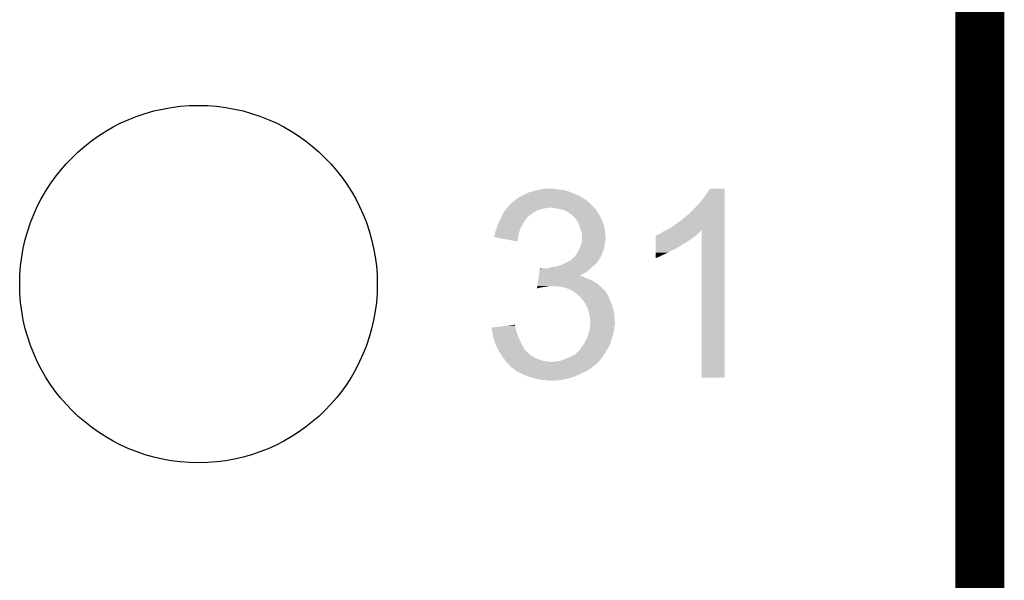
# Model space of a CAD drawing. Extents: x -9 to 122, y -9 to 65.
# Tile 221 of 256: x 116.52 to 121.63, y 25.19 to 28.1. Entities that reach past the tile are written whole.
import ezdxf

# ---------------------------------------------------------------- set-up
doc = ezdxf.new("R2010")
doc.units = 0
doc.layers.get('0').update_dxf_attribs({"linetype": 'CONTINUOUS'})
for name, color, linetype in [('CLICKER_4_FOR_R7FA4M2A_V100_GKO', 14, 'CONTINUOUS'), ('CLICKER_4_FOR_R7FA4M2A_V100_GTO', 12, 'CONTINUOUS'), ('CLICKER_4_FOR_R7FA4M2A_V100_GTS', 13, 'CONTINUOUS')]:
    doc.layers.add(name, color=color, linetype=linetype)

# ---------------------------------------------------------------- blocks, each defined once
blk = doc.blocks.new('ROUND_38')
blk.add_circle((0, 0), 0.9271)

msp = doc.modelspace()

# ---------------------------------------------------------------- linework, layer by layer
at = {"layer": 'CLICKER_4_FOR_R7FA4M2A_V100_GKO', "const_width": 0.254}
msp.add_lwpolyline([(121.5009, -4.96062), (121.5009, 60.833)], dxfattribs=at)
at = {"layer": 'CLICKER_4_FOR_R7FA4M2A_V100_GTO'}
for points in [[(119.178074, 27.211022), (119.19458, 27.2161), (119.36984, 27.211022), (119.352912, 27.2161)], [(119.19458, 27.2161), (119.20728, 27.21864), (119.352912, 27.2161), (119.344442, 27.21864)], [(119.20728, 27.21864), (119.21998, 27.22118), (119.344442, 27.21864), (119.32158, 27.22118)], [(119.21998, 27.22118), (119.23268, 27.22372), (119.32158, 27.22118), (119.3038, 27.22372)], [(119.23268, 27.22372), (119.253002, 27.22626), (119.3038, 27.22372), (119.288562, 27.22626)], [(120.086122, 27.200862), (120.101358, 27.226238), (120.177558, 27.200862), (120.17756, 27.226238)], [(120.101358, 27.226238), (120.101372, 27.22626), (120.17756, 27.226238), (120.101372, 27.22626)], [(119.082826, 27.160226), (119.085364, 27.162762), (119.467626, 27.160226), (119.464666, 27.162762)], [(119.085364, 27.162762), (119.09044, 27.165302), (119.464666, 27.162762), (119.461702, 27.165302)], [(119.09044, 27.165302), (119.092978, 27.16784), (119.461702, 27.165302), (119.45874, 27.16784)], [(119.092978, 27.16784), (119.09552, 27.17038), (119.45874, 27.16784), (119.45366, 27.17038)], [(119.09552, 27.17038), (119.103136, 27.175458), (119.45366, 27.17038), (119.443502, 27.175458)], [(119.103136, 27.175458), (119.110762, 27.18054), (119.443502, 27.175458), (119.43715, 27.18054)], [(119.110762, 27.18054), (119.120914, 27.185618), (119.43715, 27.18054), (119.430802, 27.185618)], [(119.120914, 27.185618), (119.120918, 27.18562), (119.430802, 27.185618), (119.430798, 27.18562)], [(119.120918, 27.18562), (119.125144, 27.188156), (119.430798, 27.18562), (119.423196, 27.188156)], [(119.125144, 27.188156), (119.12935, 27.190678), (119.423196, 27.188156), (119.42318, 27.190678)], [(119.12935, 27.190678), (119.129386, 27.1907), (119.42318, 27.190678), (119.420644, 27.1907)], [(119.129386, 27.1907), (119.133622, 27.19324), (119.420644, 27.1907), (119.414296, 27.19324)], [(119.133622, 27.19324), (119.161562, 27.205942), (119.414296, 27.19324), (119.38254, 27.205942)], [(119.161562, 27.205942), (119.178074, 27.211022), (119.38254, 27.205942), (119.36984, 27.211022)], [(120.0531, 27.157678), (120.07088, 27.18054), (120.177558, 27.157678), (120.177558, 27.18054)], [(120.07088, 27.18054), (120.086122, 27.200862), (120.177558, 27.18054), (120.177558, 27.200862)], [(119.036176, 27.109418), (119.042412, 27.11704), (119.19966, 27.109418), (119.217438, 27.11704)], [(119.042412, 27.11704), (119.046568, 27.12212), (119.217438, 27.11704), (119.235218, 27.12212)], [(119.046568, 27.12212), (119.048646, 27.12466), (119.235218, 27.12212), (119.253, 27.12466)], [(119.048646, 27.12466), (119.050724, 27.1272), (119.253, 27.12466), (119.265698, 27.1272)], [(119.050724, 27.1272), (119.05488, 27.132278), (119.501922, 27.1272), (119.496844, 27.132278)], [(119.05488, 27.132278), (119.073358, 27.152602), (119.496844, 27.132278), (119.47652, 27.152602)], [(119.073358, 27.152602), (119.080286, 27.16022), (119.47652, 27.152602), (119.467632, 27.16022)], [(119.080286, 27.16022), (119.082826, 27.160226), (119.467632, 27.16022), (119.467626, 27.160226)], [(119.301258, 27.12466), (119.275862, 27.1272), (119.504462, 27.12466), (119.501922, 27.1272)], [(119.32412, 27.11958), (119.301258, 27.12466), (119.50954, 27.11958), (119.504462, 27.12466)], [(119.344438, 27.1145), (119.32412, 27.11958), (119.512928, 27.1145), (119.50954, 27.11958)], [(119.362218, 27.10688), (119.344438, 27.1145), (119.518006, 27.10688), (119.512928, 27.1145)], [(119.992138, 27.094178), (120.03532, 27.13736), (120.177556, 27.094178), (120.177558, 27.13736)], [(120.03532, 27.13736), (120.0531, 27.157678), (120.177558, 27.13736), (120.177558, 27.157678)], [(119.00662, 27.051002), (119.01424, 27.06624), (119.136162, 27.051002), (119.14632, 27.06624)], [(119.01424, 27.06624), (119.01678, 27.07132), (119.14632, 27.06624), (119.15013, 27.07132)], [(119.01678, 27.07132), (119.019122, 27.076398), (119.15013, 27.07132), (119.15394, 27.076398)], [(119.019122, 27.076398), (119.02264, 27.084018), (119.15394, 27.076398), (119.161558, 27.084018)], [(119.02264, 27.084018), (119.028504, 27.09672), (119.161558, 27.084018), (119.179342, 27.09672)], [(119.028504, 27.09672), (119.032022, 27.10434), (119.179342, 27.09672), (119.191534, 27.10434)], [(119.032022, 27.10434), (119.036176, 27.109418), (119.191534, 27.10434), (119.19966, 27.109418)], [(119.37492, 27.09672), (119.362218, 27.10688), (119.524778, 27.09672), (119.518006, 27.10688)], [(119.374928, 27.096716), (119.37492, 27.09672), (119.52478, 27.096716), (119.524778, 27.09672)], [(119.380012, 27.094174), (119.374928, 27.096716), (119.524786, 27.094174), (119.52478, 27.096716)], [(119.385074, 27.091642), (119.380012, 27.094174), (119.527318, 27.091642), (119.524786, 27.094174)], [(119.386774, 27.089096), (119.385074, 27.091642), (119.52986, 27.089096), (119.527318, 27.091642)], [(119.390156, 27.084028), (119.386774, 27.089096), (119.531888, 27.084028), (119.52986, 27.089096)], [(119.392692, 27.08402), (119.390156, 27.084028), (119.531892, 27.08402), (119.531888, 27.084028)], [(119.399228, 27.0764), (119.392692, 27.08402), (119.53494, 27.0764), (119.531892, 27.08402)], [(119.40794, 27.06624), (119.399228, 27.0764), (119.539296, 27.06624), (119.53494, 27.0764)], [(119.4181, 27.048462), (119.40794, 27.06624), (119.546914, 27.048462), (119.539296, 27.06624)], [(119.93372, 27.04846), (119.9642, 27.07132), (120.177556, 27.04846), (120.177556, 27.07132)], [(119.9642, 27.07132), (119.992138, 27.094178), (120.177556, 27.07132), (120.177556, 27.094178)], [(118.988842, 27.002742), (118.991888, 27.01036), (119.11376, 27.002742), (119.115838, 27.01036)], [(118.991888, 27.01036), (118.99392, 27.015438), (119.115838, 27.01036), (119.118094, 27.015438)], [(118.99392, 27.015438), (118.999252, 27.033218), (119.118094, 27.015438), (119.126, 27.033218)], [(118.999252, 27.033218), (119.00154, 27.04084), (119.126, 27.033218), (119.130354, 27.04084)], [(119.00154, 27.04084), (119.00662, 27.051002), (119.130354, 27.04084), (119.136162, 27.051002)], [(119.421368, 27.040838), (119.4181, 27.048462), (119.55018, 27.040838), (119.546914, 27.048462)], [(119.42572, 27.030682), (119.421368, 27.040838), (119.55272, 27.030682), (119.55018, 27.040838)], [(119.428624, 27.020518), (119.42572, 27.030682), (119.55526, 27.020518), (119.55272, 27.030682)], [(119.4308, 27.0129), (119.428624, 27.020518), (119.556022, 27.0129), (119.55526, 27.020518)], [(119.43588, 26.997658), (119.4308, 27.0129), (119.557548, 26.997658), (119.556022, 27.0129)], [(119.852444, 27.000202), (119.867668, 27.007814), (120.048022, 27.000202), (120.055634, 27.007814)], [(119.867668, 27.007814), (119.86768, 27.00782), (120.055634, 27.007814), (120.058158, 27.00782)], [(119.86768, 27.00782), (119.87784, 27.0129), (120.177554, 27.00782), (120.177554, 27.0129)], [(119.87784, 27.0129), (119.905782, 27.02814), (120.177554, 27.0129), (120.177554, 27.02814)], [(119.905782, 27.02814), (119.93372, 27.04846), (120.177554, 27.02814), (120.177556, 27.04846)], [(120.05818, 26.245842), (120.058158, 27.00782), (120.177538, 26.245842), (120.177554, 27.00782)], [(118.981232, 26.974824), (118.985028, 26.98242), (119.106948, 26.974824), (119.10822, 26.98242)], [(119.103118, 26.951944), (118.981232, 26.974824), (119.103118, 26.951944), (119.106948, 26.974824)], [(118.985028, 26.98242), (118.9863, 26.984964), (119.10822, 26.98242), (119.108912, 26.984964)], [(118.9863, 26.992582), (118.988842, 27.002742), (119.11099, 26.992582), (119.11376, 27.002742)], [(118.9863, 26.984964), (118.9863, 26.992582), (119.108912, 26.984964), (119.11099, 26.992582)], [(119.436516, 26.99512), (119.43588, 26.997658), (119.5578, 26.99512), (119.557548, 26.997658)], [(119.43842, 26.987502), (119.436516, 26.99512), (119.558648, 26.987502), (119.5578, 26.99512)], [(119.436726, 26.9494), (119.43842, 26.959562), (119.5578, 26.9494), (119.559832, 26.959562)], [(119.43842, 26.972258), (119.43842, 26.987502), (119.56034, 26.972258), (119.558648, 26.987502)], [(119.43842, 26.962098), (119.43842, 26.972258), (119.56034, 26.962098), (119.56034, 26.972258)], [(119.43842, 26.959562), (119.43842, 26.962098), (119.559832, 26.959562), (119.56034, 26.962098)], [(119.819422, 26.94178), (119.819424, 26.95702), (119.969282, 26.94178), (119.99214, 26.95702)], [(119.819424, 26.96972), (119.819426, 26.979886), (120.012458, 26.96972), (120.024658, 26.979886)], [(119.819424, 26.95702), (119.819424, 26.96972), (119.99214, 26.95702), (120.012458, 26.96972)], [(119.819426, 26.979886), (119.82196, 26.98242), (120.024658, 26.979886), (120.0277, 26.98242)], [(119.82196, 26.98242), (119.821964, 26.982422), (120.0277, 26.98242), (120.027702, 26.982422)], [(119.821964, 26.982422), (119.827042, 26.984962), (120.027702, 26.982422), (120.030876, 26.984962)], [(119.827042, 26.984962), (119.834662, 26.990042), (120.030876, 26.984962), (120.037226, 26.990042)], [(119.834662, 26.990042), (119.844798, 26.992578), (120.037226, 26.990042), (120.040398, 26.992578)], [(119.844798, 26.992578), (119.844822, 26.992584), (120.040398, 26.992578), (120.040404, 26.992584)], [(119.844822, 26.992584), (119.852444, 27.000202), (120.040404, 26.992584), (120.048022, 27.000202)], [(119.418098, 26.90114), (119.425716, 26.916376), (119.547004, 26.90114), (119.552718, 26.916376)], [(119.425716, 26.916376), (119.42826, 26.921462), (119.552718, 26.916376), (119.553444, 26.921462)], [(119.42826, 26.921462), (119.432492, 26.93416), (119.553444, 26.921462), (119.55526, 26.93416)], [(119.432492, 26.93416), (119.43588, 26.94432), (119.55526, 26.93416), (119.556952, 26.94432)], [(119.43588, 26.94432), (119.436726, 26.9494), (119.556952, 26.94432), (119.5578, 26.9494)], [(119.81942, 26.90368), (119.819422, 26.9113), (119.900698, 26.90368), (119.918478, 26.9113)], [(119.819422, 26.92654), (119.819422, 26.94178), (119.943876, 26.92654), (119.969282, 26.94178)], [(119.819422, 26.926518), (119.819422, 26.92654), (119.94134, 26.926518), (119.943876, 26.92654)], [(119.819422, 26.923994), (119.819422, 26.926518), (119.941326, 26.923994), (119.94134, 26.926518)], [(119.819422, 26.91892), (119.819422, 26.923994), (119.931182, 26.91892), (119.941326, 26.923994)], [(119.819422, 26.9113), (119.819422, 26.91892), (119.918478, 26.9113), (119.931182, 26.91892)], [(119.377466, 26.852886), (119.379996, 26.855416), (119.524774, 26.852886), (119.52478, 26.855416)], [(119.379996, 26.855416), (119.385082, 26.8605), (119.52478, 26.855416), (119.527956, 26.8605)], [(119.385082, 26.8605), (119.395242, 26.868122), (119.527956, 26.8605), (119.532718, 26.868122)], [(119.395242, 26.868122), (119.401332, 26.875738), (119.532718, 26.868122), (119.537478, 26.875738)], [(119.401332, 26.875738), (119.4054, 26.880822), (119.537478, 26.875738), (119.539384, 26.880822)], [(119.4054, 26.880822), (119.418098, 26.90114), (119.539384, 26.880822), (119.547004, 26.90114)], [(119.81942, 26.89352), (119.81942, 26.90368), (119.882918, 26.89352), (119.900698, 26.90368)], [(119.81942, 26.88336), (119.81942, 26.89352), (119.86006, 26.88336), (119.882918, 26.89352)], [(119.81942, 26.8732), (119.81942, 26.88336), (119.83974, 26.8732), (119.86006, 26.88336)], [(119.81942, 26.86561), (119.81942, 26.8732), (119.81942, 26.86561), (119.83974, 26.8732)], [(119.217818, 26.79954), (119.219636, 26.81224), (119.468898, 26.79954), (119.483716, 26.81224)], [(119.219636, 26.81224), (119.219998, 26.814778), (119.232684, 26.81224), (119.225062, 26.814778)], [(119.219998, 26.814778), (119.22, 26.81478), (119.225062, 26.814778), (119.22, 26.81478)], [(119.250462, 26.81224), (119.265702, 26.81478), (119.483716, 26.81224), (119.48668, 26.81478)], [(119.265702, 26.81478), (119.283482, 26.81986), (119.48668, 26.81478), (119.49176, 26.81986)], [(119.283482, 26.81986), (119.306342, 26.822402), (119.49176, 26.81986), (119.494302, 26.822402)], [(119.306342, 26.822402), (119.321576, 26.82748), (119.494302, 26.822402), (119.49938, 26.82748)], [(119.321576, 26.82748), (119.329198, 26.83002), (119.49938, 26.82748), (119.502554, 26.83002)], [(119.329198, 26.83002), (119.346338, 26.837638), (119.502554, 26.83002), (119.512078, 26.837638)], [(119.346338, 26.837638), (119.35206, 26.84018), (119.512078, 26.837638), (119.513984, 26.84018)], [(119.35206, 26.84018), (119.365774, 26.847798), (119.513984, 26.84018), (119.5197, 26.847798)], [(119.365774, 26.847798), (119.374914, 26.852874), (119.5197, 26.847798), (119.524774, 26.852874)], [(119.374914, 26.852874), (119.374926, 26.85288), (119.524774, 26.852874), (119.524774, 26.85288)], [(119.374926, 26.85288), (119.377466, 26.852886), (119.524774, 26.85288), (119.524774, 26.852886)], [(119.210188, 26.746198), (119.211642, 26.75636), (119.496842, 26.746198), (119.47398, 26.75636)], [(119.211642, 26.75636), (119.212732, 26.76398), (119.47398, 26.75636), (119.45366, 26.76398)], [(119.212732, 26.76398), (119.213822, 26.771598), (119.45366, 26.76398), (119.438424, 26.771598)], [(119.213822, 26.7716), (119.214186, 26.774138), (119.433344, 26.7716), (119.428264, 26.774138)], [(119.213822, 26.771598), (119.213822, 26.7716), (119.438424, 26.771598), (119.433344, 26.7716)], [(119.214186, 26.77414), (119.216002, 26.786842), (119.425806, 26.77414), (119.44858, 26.786842)], [(119.214186, 26.774138), (119.214186, 26.77414), (119.428264, 26.774138), (119.425806, 26.77414)], [(119.216002, 26.786842), (119.217818, 26.79954), (119.44858, 26.786842), (119.468898, 26.79954)], [(119.204744, 26.708132), (119.205466, 26.71318), (119.204744, 26.708132), (119.222518, 26.71318)], [(119.205466, 26.71318), (119.205828, 26.71572), (119.222518, 26.71318), (119.2403, 26.71572)], [(119.205828, 26.71572), (119.206192, 26.71826), (119.2403, 26.71572), (119.25554, 26.71826)], [(119.206192, 26.71826), (119.206556, 26.7208), (119.25554, 26.71826), (119.268238, 26.7208)], [(119.206556, 26.7208), (119.208008, 26.73096), (119.531314, 26.7208), (119.519702, 26.73096)], [(119.208008, 26.73096), (119.210188, 26.746198), (119.519702, 26.73096), (119.496842, 26.746198)], [(119.319042, 26.71826), (119.288562, 26.7208), (119.534218, 26.71826), (119.531314, 26.7208)], [(119.34697, 26.713182), (119.319042, 26.71826), (119.54002, 26.713182), (119.534218, 26.71826)], [(119.34698, 26.71318), (119.34697, 26.713182), (119.540022, 26.71318), (119.54002, 26.713182)], [(119.369838, 26.70556), (119.34698, 26.71318), (119.547642, 26.70556), (119.540022, 26.71318)], [(119.390158, 26.6954), (119.369838, 26.70556), (119.5578, 26.6954), (119.547642, 26.70556)], [(119.393976, 26.692856), (119.390158, 26.6954), (119.560342, 26.692856), (119.5578, 26.6954)], [(119.401594, 26.687778), (119.393976, 26.692856), (119.562882, 26.687778), (119.560342, 26.692856)], [(119.4054, 26.68524), (119.401594, 26.687778), (119.564576, 26.68524), (119.562882, 26.687778)], [(119.410478, 26.680162), (119.4054, 26.68524), (119.56796, 26.680162), (119.564576, 26.68524)], [(119.415558, 26.675082), (119.410478, 26.680162), (119.571008, 26.675082), (119.56796, 26.680162)], [(119.42318, 26.67), (119.415558, 26.675082), (119.574058, 26.67), (119.571008, 26.675082)], [(119.42572, 26.667462), (119.42318, 26.67), (119.57558, 26.667462), (119.574058, 26.67)], [(119.425722, 26.66746), (119.42572, 26.667462), (119.575582, 26.66746), (119.57558, 26.667462)], [(119.4435, 26.647142), (119.425722, 26.66746), (119.5832, 26.647142), (119.575582, 26.66746)], [(119.443502, 26.64714), (119.4435, 26.647142), (119.5832, 26.64714), (119.5832, 26.647142)], [(119.458738, 26.624282), (119.443502, 26.64714), (119.593362, 26.624282), (119.5832, 26.64714)], [(119.45874, 26.62428), (119.458738, 26.624282), (119.593362, 26.62428), (119.593362, 26.624282)], [(119.468898, 26.601422), (119.45874, 26.62428), (119.600218, 26.601422), (119.593362, 26.62428)], [(119.469464, 26.59888), (119.468898, 26.601422), (119.60098, 26.59888), (119.600218, 26.601422)], [(119.47398, 26.578558), (119.469464, 26.59888), (119.604368, 26.578558), (119.60098, 26.59888)], [(119.476884, 26.568402), (119.47398, 26.578558), (119.60606, 26.568402), (119.604368, 26.578558)], [(119.47906, 26.560784), (119.476884, 26.568402), (119.606606, 26.560784), (119.60606, 26.568402)], [(119.47906, 26.545544), (119.47906, 26.560784), (119.607694, 26.545544), (119.606606, 26.560784)], [(118.968542, 26.5049), (119.009206, 26.509976), (119.092982, 26.5049), (119.09298, 26.509976)], [(118.969106, 26.502358), (118.968542, 26.5049), (119.092982, 26.502358), (119.092982, 26.5049)], [(118.97079, 26.49474), (118.969106, 26.502358), (119.095518, 26.49474), (119.092982, 26.502358)], [(119.009206, 26.509976), (119.049902, 26.515056), (119.09298, 26.509976), (119.090442, 26.515056)], [(119.049902, 26.515056), (119.09044, 26.520116), (119.090442, 26.515056), (119.09044, 26.520116)], [(119.476288, 26.48966), (119.47906, 26.499822), (119.60352, 26.48966), (119.605552, 26.499822)], [(119.481598, 26.540464), (119.47906, 26.545544), (119.608056, 26.540464), (119.607694, 26.545544)], [(119.47906, 26.499822), (119.47927, 26.502358), (119.605552, 26.499822), (119.60606, 26.502358)], [(119.47927, 26.502358), (119.480116, 26.512516), (119.60606, 26.502358), (119.60606, 26.512516)], [(119.480116, 26.512516), (119.480752, 26.520138), (119.60606, 26.512516), (119.608598, 26.520138)], [(119.480752, 26.520138), (119.4816, 26.530298), (119.608598, 26.520138), (119.608598, 26.530298)], [(119.4816, 26.532842), (119.481598, 26.540464), (119.6086, 26.532842), (119.608056, 26.540464)], [(119.4816, 26.530298), (119.4816, 26.532842), (119.608598, 26.530298), (119.6086, 26.532842)], [(118.97304, 26.484578), (118.97079, 26.49474), (119.098062, 26.484578), (119.095518, 26.49474)], [(118.9736, 26.482038), (118.97304, 26.484578), (119.099016, 26.482038), (119.098062, 26.484578)], [(118.975824, 26.46426), (118.9736, 26.482038), (119.10568, 26.46426), (119.099016, 26.482038)], [(118.97614, 26.461722), (118.975824, 26.46426), (119.106696, 26.461722), (119.10568, 26.46426)], [(118.983284, 26.43886), (118.97614, 26.461722), (119.11584, 26.43886), (119.106696, 26.461722)], [(119.451118, 26.42616), (119.46382, 26.449022), (119.585742, 26.42616), (119.592774, 26.449022)], [(119.46382, 26.449022), (119.467204, 26.45918), (119.592774, 26.449022), (119.5959, 26.45918)], [(119.467204, 26.45918), (119.471438, 26.47188), (119.5959, 26.45918), (119.600132, 26.47188)], [(119.471438, 26.47188), (119.47213, 26.474418), (119.600132, 26.47188), (119.600978, 26.474418)], [(119.47213, 26.474418), (119.476288, 26.48966), (119.600978, 26.474418), (119.60352, 26.48966)], [(118.988838, 26.421082), (118.983284, 26.43886), (119.12473, 26.421082), (119.11584, 26.43886)], [(118.992358, 26.41346), (118.988838, 26.421082), (119.12854, 26.41346), (119.12473, 26.421082)], [(119.002908, 26.3906), (118.992358, 26.41346), (119.141242, 26.3906), (119.12854, 26.41346)], [(119.42699, 26.390602), (119.4308, 26.39822), (119.567962, 26.390602), (119.57304, 26.39822)], [(119.4308, 26.39822), (119.436894, 26.405838), (119.57304, 26.39822), (119.578118, 26.405838)], [(119.436894, 26.405838), (119.44096, 26.41092), (119.578118, 26.405838), (119.580024, 26.41092)], [(119.44096, 26.41092), (119.451118, 26.426158), (119.580024, 26.41092), (119.58574, 26.426158)], [(119.451118, 26.426158), (119.451118, 26.42616), (119.58574, 26.426158), (119.585742, 26.42616)], [(119.00408, 26.38806), (119.002908, 26.3906), (119.143782, 26.38806), (119.141242, 26.3906)], [(119.014242, 26.37282), (119.00408, 26.38806), (119.159022, 26.37282), (119.143782, 26.38806)], [(119.018816, 26.365198), (119.014242, 26.37282), (119.166642, 26.365198), (119.159022, 26.37282)], [(119.027956, 26.34996), (119.018816, 26.365198), (119.192042, 26.34996), (119.166642, 26.365198)], [(119.029478, 26.347422), (119.027956, 26.34996), (119.197964, 26.347422), (119.192042, 26.34996)], [(119.03456, 26.34234), (119.029478, 26.347422), (119.20982, 26.34234), (119.197964, 26.347422)], [(119.352058, 26.34234), (119.374914, 26.352498), (119.53639, 26.34234), (119.5451, 26.352498)], [(119.374914, 26.352498), (119.37492, 26.3525), (119.5451, 26.352498), (119.5451, 26.3525)], [(119.37492, 26.3525), (119.40032, 26.365202), (119.5451, 26.3525), (119.553038, 26.365202)], [(119.40032, 26.365202), (119.40889, 26.37282), (119.553038, 26.365202), (119.5578, 26.37282)], [(119.40889, 26.37282), (119.42318, 26.38552), (119.5578, 26.37282), (119.565056, 26.38552)], [(119.42318, 26.38552), (119.425722, 26.388064), (119.565056, 26.38552), (119.56651, 26.388064)], [(119.425722, 26.388064), (119.42699, 26.390602), (119.56651, 26.388064), (119.567962, 26.390602)], [(119.039638, 26.33726), (119.03456, 26.34234), (119.223368, 26.33726), (119.20982, 26.34234)], [(119.04091, 26.33472), (119.039638, 26.33726), (119.230142, 26.33472), (119.223368, 26.33726)], [(119.04345, 26.32964), (119.04091, 26.33472), (119.255538, 26.32964), (119.230142, 26.33472)], [(119.044718, 26.327104), (119.04345, 26.32964), (119.280898, 26.327104), (119.255538, 26.32964)], [(119.044722, 26.3271), (119.044718, 26.327104), (119.280938, 26.3271), (119.280898, 26.327104)], [(119.054882, 26.31694), (119.044722, 26.3271), (119.514612, 26.31694), (119.523322, 26.3271)], [(119.054888, 26.316934), (119.054882, 26.31694), (119.512074, 26.316934), (119.514612, 26.31694)], [(119.062502, 26.30932), (119.054888, 26.316934), (119.50446, 26.30932), (119.512074, 26.316934)], [(119.065034, 26.306786), (119.062502, 26.30932), (119.500658, 26.306786), (119.50446, 26.30932)], [(119.06504, 26.30425), (119.065034, 26.306786), (119.496854, 26.30425), (119.500658, 26.306786)], [(119.065058, 26.304238), (119.06504, 26.30425), (119.496838, 26.304238), (119.496854, 26.30425)], [(119.075722, 26.296618), (119.065058, 26.304238), (119.489218, 26.296618), (119.496838, 26.304238)], [(119.097048, 26.28138), (119.075722, 26.296618), (119.46382, 26.28138), (119.489218, 26.296618)], [(119.280938, 26.3271), (119.288564, 26.327102), (119.523322, 26.3271), (119.523324, 26.327102)], [(119.288564, 26.327102), (119.293644, 26.32964), (119.523324, 26.327102), (119.5255, 26.32964)], [(119.308882, 26.32964), (119.329198, 26.33472), (119.5255, 26.32964), (119.529856, 26.33472)], [(119.329198, 26.33472), (119.352058, 26.34234), (119.529856, 26.33472), (119.53639, 26.34234)], [(119.1006, 26.278842), (119.097048, 26.28138), (119.458744, 26.278842), (119.46382, 26.28138)], [(119.11584, 26.27122), (119.1006, 26.278842), (119.4435, 26.27122), (119.458744, 26.278842)], [(119.12473, 26.26614), (119.11584, 26.27122), (119.43334, 26.26614), (119.4435, 26.27122)], [(119.133618, 26.26106), (119.12473, 26.26614), (119.421486, 26.26106), (119.43334, 26.26614)], [(119.162068, 26.2509), (119.133618, 26.26106), (119.39778, 26.2509), (119.421486, 26.26106)], [(119.16918, 26.24836), (119.162068, 26.2509), (119.390158, 26.24836), (119.39778, 26.2509)], [(119.18696, 26.24328), (119.16918, 26.24836), (119.374918, 26.24328), (119.390158, 26.24836)], [(119.204738, 26.2382), (119.18696, 26.24328), (119.352058, 26.2382), (119.374918, 26.24328)], [(120.177538, 26.24582), (120.05818, 26.245842), (120.177538, 26.24582), (120.177538, 26.245842)], [(119.21998, 26.23566), (119.204738, 26.2382), (119.340628, 26.23566), (119.352058, 26.2382)], [(119.232678, 26.23312), (119.21998, 26.23566), (119.329198, 26.23312), (119.340628, 26.23566)], [(119.258078, 26.23058), (119.245378, 26.23312), (119.306338, 26.23058), (119.329198, 26.23312)]]:
    msp.add_solid(points, dxfattribs=at)

# ---------------------------------------------------------------- block references
at = {"layer": 'CLICKER_4_FOR_R7FA4M2A_V100_GTS'}
msp.add_blockref('ROUND_38', (117.4496, 26.73096), dxfattribs=at)

doc.saveas('drawing.dxf')
